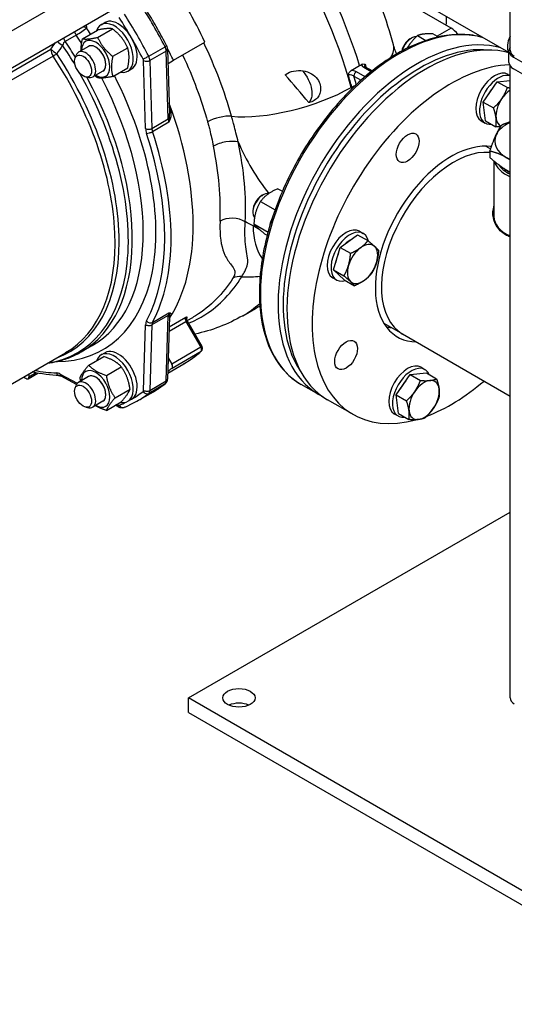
# Model space of a CAD drawing. Header units: millimetres. Extents: x -309 to 8091, y -6405 to -465.
# Tile 10 of 57: x 835 to 973, y -4378 to -4102. Entities that reach past the tile are written whole.
import ezdxf

# ---------------------------------------------------------------- set-up
doc = ezdxf.new("R2010")
doc.units = ezdxf.units.MM
doc.header["$LTSCALE"] = 20
doc.layers.add('02-LINIE-035', color=2, linetype='CONTINUOUS')

msp = doc.modelspace()

# ---------------------------------------------------------------- linework, layer by layer
at = {"layer": '02-LINIE-035'}
for p, q in [((972.18, -4110.94), (972.18, -3999.04)), ((884.66, -4075.51), (778.59, -4136.75)), ((889.16, -4083.3), (783.09, -4144.54)), ((971.85, -4111.6), (922.84, -4083.3)), ((955.65, -4104.73), (934.64, -4092.59)), ((853.56, -4103.85), (853.58, -4104.68)), ((857.68, -4103.79), (858.74, -4103.18)), ((850.73, -4106.68), (847.67, -4108.45)), ((852.49, -4107.72), (856.66, -4105.31)), ((856.73, -4107.34), (860.9, -4104.93)), ((946.25, -4106.84), (948.6, -4108.2)), ((950.77, -4106.39), (952.16, -4107.19)), ((955.65, -4104.73), (951.77, -4106.97)), ((854.2, -4109.84), (851.37, -4111.47)), ((871.02, -4112.6), (875.62, -4109.94)), ((877.94, -4113.74), (886.78, -4108.64)), ((944.16, -4107.74), (944.6, -4107.49)), ((818.62, -4125.13), (843.66, -4110.67)), ((844.3, -4112.55), (819.03, -4127.14)), ((850.4, -4113.13), (850.7, -4112.32)), ((860.97, -4112.62), (865.14, -4110.21)), ((875.95, -4111.15), (871.36, -4113.8)), ((876.52, -4130.15), (875.95, -4111.15)), ((876.32, -4110.63), (876.86, -4128.64)), ((971.85, -4114.31), (971.85, -4111.04)), ((870.16, -4132.84), (869.59, -4113.84)), ((871.36, -4113.8), (871.92, -4132.81)), ((876.44, -4114.61), (877.94, -4113.74)), ((927.7, -4116.58), (930.04, -4115.23)), ((972.18, -4292.12), (972.18, -4115.28)), ((973.17, -4112.88), (1020.55, -4140.23)), ((858.2, -4116.77), (855.37, -4118.4)), ((860.97, -4118.27), (865.14, -4115.87)), ((865.18, -4116.78), (866.24, -4116.17)), ((928.46, -4118.18), (930.46, -4119.31)), ((931.59, -4118.33), (929.15, -4116.95)), ((931.21, -4115.69), (933.33, -4116.89)), ((933.57, -4116.69), (931.71, -4115.64)), ((971.6, -4117.69), (972.18, -4118.02)), ((1020.55, -4143.5), (973.17, -4116.15)), ((853.45, -4118.41), (854.3, -4118.56)), ((964.67, -4125.41), (968.55, -4119.72)), ((968.55, -4119.72), (972.18, -4119.36)), ((968.55, -4119.72), (971.43, -4121.38)), ((927.7, -4121.32), (927.87, -4121.22)), ((965.31, -4130.65), (964.67, -4125.41)), ((964.67, -4125.41), (967.54, -4127.07)), ((871.92, -4132.81), (876.52, -4130.15)), ((876.69, -4131.05), (872.09, -4133.71)), ((964.1, -4130.68), (965.16, -4131.29)), ((965.31, -4130.65), (968.18, -4132.31)), ((965.39, -4137.77), (966.73, -4138.55)), ((966.54, -4139.14), (966.54, -4140.93)), ((967.66, -4141.92), (967.66, -4157.54)), ((902.59, -4151.63), (903.02, -4151.38)), ((907.19, -4149.66), (908.44, -4150.38)), ((902.33, -4153.2), (906.4, -4155.55)), ((900.19, -4155.78), (900.19, -4156.28)), ((900.46, -4159.51), (904.43, -4161.8)), ((902.14, -4161.19), (900.24, -4160.09)), ((903.44, -4162.28), (904.19, -4162.71)), ((930.03, -4161.58), (931.09, -4162.19)), ((924.64, -4166.08), (929.49, -4162.54)), ((929.49, -4162.54), (932.37, -4164.2)), ((922.76, -4172.39), (924.64, -4166.08)), ((924.64, -4166.08), (927.51, -4167.74)), ((922.76, -4172.39), (925.64, -4174.05)), ((925.75, -4175.15), (922.76, -4172.39)), ((922.53, -4174.57), (923.59, -4175.18)), ((925.75, -4175.15), (928.62, -4176.81)), ((872.09, -4187.06), (876.69, -4184.4)), ((897.36, -4185.2), (900.89, -4183.16)), ((876.52, -4185.11), (871.92, -4187.76)), ((875.95, -4203.46), (876.52, -4185.11)), ((876.86, -4185.48), (876.32, -4202.96)), ((876.73, -4189.52), (881.46, -4186.79)), ((881.38, -4185.7), (876.77, -4188.36)), ((881.46, -4186.79), (881.82, -4186.58)), ((881.46, -4186.79), (885.63, -4194.03)), ((881.81, -4186.56), (883.35, -4185.67)), ((886, -4193.82), (881.82, -4186.58)), ((869.59, -4206.08), (870.16, -4187.73)), ((871.92, -4187.76), (871.36, -4206.12)), ((936.82, -4187.27), (942.09, -4190.31)), ((942.09, -4190.31), (972.18, -4207.68)), ((852.16, -4195.31), (855.22, -4193.54)), ((885.63, -4194.03), (877.5, -4198.73)), ((877.56, -4199.84), (885.69, -4195.15)), ((886, -4193.82), (885.63, -4194.03)), ((821.45, -4210.73), (847.76, -4195.54)), ((854.28, -4199.06), (858.45, -4196.65)), ((857.68, -4196.16), (858.74, -4195.55)), ((876.5, -4197), (877.5, -4198.73)), ((859.18, -4201.89), (863.35, -4199.48)), ((876.37, -4201.25), (880.82, -4198.68)), ((947.25, -4199.64), (948.31, -4200.25)), ((837.31, -4202.83), (840.01, -4201.28)), ((839.57, -4201.19), (837.52, -4202.38)), ((837.52, -4201.45), (837.52, -4202.38)), ((846.26, -4201.52), (851.05, -4204.1)), ((850.83, -4204.41), (846.55, -4202.12)), ((854.2, -4202.22), (851.37, -4203.85)), ((871.36, -4206.12), (875.95, -4203.46)), ((940.31, -4207.36), (944.2, -4201.67)), ((944.2, -4201.67), (948.73, -4201.22)), ((944.2, -4201.67), (947.07, -4203.33)), ((948.73, -4201.22), (951.6, -4202.88)), ((850.4, -4205.5), (850.7, -4204.69)), ((861.63, -4208.2), (865.8, -4205.79)), ((867.75, -4209.11), (872.35, -4206.46)), ((875.62, -4204.27), (871.02, -4206.93)), ((918.63, -4207.28), (913.68, -4204.42)), ((858.2, -4209.14), (855.37, -4210.78)), ((865.18, -4209.15), (866.24, -4208.54)), ((928.17, -4212.79), (921.1, -4208.71)), ((940.31, -4207.36), (943.19, -4209.02)), ((940.95, -4212.6), (940.31, -4207.36)), ((853.45, -4210.79), (854.3, -4210.94)), ((859.18, -4211.69), (863.35, -4209.28)), ((862.73, -4210.8), (861.68, -4210.24)), ((862.07, -4210.02), (862.43, -4210.21)), ((939.75, -4212.63), (940.81, -4213.24)), ((940.95, -4212.6), (943.83, -4214.26)), ((882.13, -4292.12), (972.18, -4240.14)), ((1023.56, -4373.77), (882.13, -4292.12)), ((882.13, -4296.21), (882.13, -4292.12)), ((882.13, -4296.21), (1023.56, -4377.86))]:
    msp.add_line(p, q, dxfattribs=at)
msp.add_arc((885.13, -4194.32), 1, 311.8474, 30, dxfattribs=at)
for centre, major_axis, ratio, start_param, end_param in [((862.04, -4112.46), (-49.72, 86.12), 0.57735, 4.292866, 4.762708), ((865.57, -4110.42), (49.72, -86.12), 0.57735, 1.196029, 1.588376), ((838.4, -4123.58), (43.12, -74.69), 0.57735, 1.439989, 1.681211), ((827.97, -4129.6), (-44.37, 76.86), 0.57735, 4.635714, 4.789064), ((822.49, -4132.76), (-43.75, 75.78), 0.57735, 4.635714, 4.789064), ((823.38, -4132.25), (44.37, -76.86), 0.57735, 1.494121, 1.647472), ((915.48, -4079.08), (27.5, -47.63), 0.57735, 0.730826, 0.786046), ((851.82, -4105.7), (-2.5, -0.07), 0.556849, 3.910136, 4.351264), ((861.43, -4110.28), (3.75, -6.5), 0.57735, 5.814768, 9.893195), ((862.49, -4109.67), (3.75, -6.5), 0.57735, 0, 3.141593), ((941.18, -4156.79), (-27.5, -47.63), 0.57735, 3.280214, 6.283185), ((851.82, -4105.7), (1.25, -2.17), 0.57735, 4.416923, 4.835439), ((851.82, -4105.7), (-2.07, -1.4), 0.100217, 0.951734, 2.522531), ((820.72, -4133.79), (-34.5, 59.76), 0.57735, 4.795224, 4.835439), ((822.49, -4132.76), (35.75, -61.92), 0.57735, 1.66453, 1.693847), ((946.13, -4159.65), (27.5, 47.63), 0.57735, 0.138621, 3.141593), ((948.6, -4161.08), (27.5, 47.63), 0.57735, 0.144563, 3.141593), ((944.6, -4110.76), (2, 3.46), 0.57735, 0.282154, 1.992316), ((955.65, -4108.81), (-2.5, 4.33), 0.57735, 4.920193, 5.497787), ((974.59, -4107.98), (-2.25, -3.9), 0.57735, 4.784646, 6.035938), ((974.59, -4107.98), (-2.25, -3.9), 0.57735, 4.784646, 6.035938), ((847.01, -4109.22), (-2.08, 1.38), 0.123632, 0.852703, 1.620492), ((816.78, -4136.06), (-34.33, 59.47), 0.57735, 4.731649, 4.827491), ((848.75, -4107.47), (1.25, -2.17), 0.57735, 4.416923, 4.835439), ((817.66, -4135.55), (34.5, -59.76), 0.57735, 1.61776, 1.693847), ((856.2, -4113.3), (2.81, -4.87), 0.57735, 5.503466, 10.204497), ((856.2, -4113.3), (2, -3.46), 0.57735, 6.280368, 9.427596), ((856.2, -4113.3), (-2, 3.46), 0.57735, 3.141593, 6.283185), ((874.94, -4110.22), (1.11, 0.58), 0.062544, 5.329256, 6.283185), ((874.54, -4110.39), (-1, 1.73), 0.57735, 3.961897, 4.635714), ((946.84, -4160.06), (-27, -46.77), 0.57735, 3.397089, 6.027689), ((913.07, -4116.83), (26.49, 7.38), 0.332579, 5.926111, 6.283185), ((944.16, -4110.51), (-1.69, -2.93), 0.57735, 3.926909, 5.254687), ((976.35, -4111.04), (-4.5, 0), 0.57735, 5.900404, 7.068583), ((845.42, -4111.62), (1.25, -2.17), 0.57735, 3.961897, 4.811085), ((845.42, -4111.62), (-2.09, 1.37), 0.118201, 0.645207, 1.60695), ((845.42, -4111.62), (-2.09, -1.37), 0.080454, 0.953015, 1.476614), ((814.26, -4137.51), (33.5, -58.02), 0.57735, 0, 1.669492), ((815.15, -4137), (33.67, -58.31), 0.57735, 6.183402, 7.952677), ((853.37, -4114.94), (2, -3.46), 0.57735, 5.834115, 9.873848), ((870.35, -4112.87), (-1.11, -0.58), 0.062544, 0.616867, 2.187664), ((869.95, -4113.04), (1, -1.73), 0.57735, 0.820305, 1.494121), ((875.07, -4110.67), (1.25, 0.04), 0.556849, 5.480933, 6.283185), ((829.56, -4128.68), (-43.12, 74.69), 0.57735, 4.581581, 4.624529), ((976.18, -4110.94), (-4, 0), 0.57735, 0, 0.785398), ((869.06, -4113.55), (-0.375, 0.65), 0.57735, 3.961897, 4.635714), ((870.48, -4113.32), (-1.25, -0.04), 0.556849, 0.768544, 2.33934), ((955.67, -4165.16), (27.5, 47.63), 0.57735, 0.352075, 3.67019), ((931.22, -4116.51), (0.492, 0.871), 0.583591, 0, 0.779904), ((867.11, -4109.53), (-49.68, 86.04), 0.57735, 4.32172, 4.331244), ((976.35, -4114.31), (-4.5, 0), 0.57735, 0, 0.785398), ((816.78, -4136.06), (34.33, -59.47), 0.57735, 6.062515, 7.834721), ((822.49, -4132.76), (35.75, -61.92), 0.57735, 5.963838, 7.760248), ((862.21, -4112.36), (49.72, -86.12), 0.57735, 1.151273, 1.189303), ((929.16, -4117.77), (-0.492, -0.871), 0.583591, 3.921497, 5.492293), ((862.92, -4111.95), (-50.22, 86.98), 0.57735, 4.297013, 4.322653), ((967.85, -4124.18), (-3.75, -6.5), 0.57735, 3.141593, 6.283185), ((968.91, -4124.8), (-3.75, -6.5), 0.57735, 3.262931, 6.696343), ((817.66, -4135.55), (34.5, -59.76), 0.57735, 0, 1.523832), ((820.72, -4133.79), (34.5, -59.76), 0.57735, 0, 1.490584), ((928.53, -4121.31), (-0.963, -0.268), 0.332579, 4.442528, 5.371228), ((911.19, -4119.1), (24.08, 6.71), 0.332579, 3.841553, 5.371228), ((935.95, -4122.44), (-6.25, 10.83), 0.57735, 1.151273, 1.191134), ((936.13, -4122.33), (6.25, -10.83), 0.57735, 4.292866, 4.327916), ((968.91, -4124.8), (2.81, 4.87), 0.57735, 1.183769, 1.696024), ((972.45, -4126.84), (-3, -5.2), 0.57735, 3.989976, 4.581489), ((829.56, -4128.68), (38.12, -66.03), 0.57735, 0.284122, 1.289449), ((829.56, -4128.68), (38.12, -66.03), 0.57735, 0.284122, 1.289449), ((972.45, -4126.84), (-3, -5.2), 0.57735, 4.581489, 5.628687), ((890.81, -4131.44), (4.82, 1.34), 0.331783, 0.69971, 2.229385), ((875.64, -4129.68), (1.25, 0.04), 0.556849, 5.480933, 5.831702), ((878.29, -4131.1), (-1.25, 2.17), 0.57735, 0.820305, 1.228159), ((877.68, -4130.17), (-0.945, 0.328), 0.24837, 0.383448, 0.921095), ((972.45, -4126.84), (-3, -5.2), 0.57735, 5.628687, 6.352376), ((979.36, -4136.32), (-11.5, 0), 0.57735, 5.386906, 6.021386), ((871.04, -4132.33), (-1.25, -0.04), 0.556849, 0.768544, 2.33934), ((872.81, -4134.27), (-1.87, 3.25), 0.57735, 0.820305, 1.228159), ((871.29, -4133.68), (-1.19, -0.39), 0.27432, 0.643978, 2.214775), ((822.49, -4132.76), (37.5, -64.95), 0.57735, 0.342637, 1.228159), ((873.69, -4133.76), (1.25, -2.17), 0.57735, 3.961897, 4.369752), ((823.38, -4132.25), (38.12, -66.03), 0.57735, 0.342637, 1.228159), ((979.36, -4136.32), (-11.5, 0), 0.57735, 6.021386, 7.068583), ((892.55, -4138.64), (-4.89, -1.03), 0.403155, 3.824296, 5.395093), ((840.7, -4122.25), (-40.62, 70.36), 0.57735, 3.873217, 4.195978), ((918.27, -4132.64), (18.75, -32.48), 0.57735, 4.506472, 4.957627), ((955.67, -4165.16), (-15, -25.98), 0.57735, 3.366486, 6.592639), ((837.16, -4124.29), (38.12, -66.03), 0.57735, 0.731624, 1.054386), ((956.38, -4165.57), (-14.29, -24.75), 0.57735, 3.400441, 6.283185), ((956.38, -4165.57), (-14.29, -24.75), 0.57735, 3.400441, 6.283185), ((948.6, -4161.08), (15, 25.98), 0.57735, 6.029814, 6.045244), ((979.36, -4141.01), (-11.7, 0), 0.57735, 0.152315, 0.909875), ((979.36, -4140.6), (-11.2, 0), 0.57735, 0.36717, 0.874672), ((979.36, -4136.32), (11.5, 0), 0.57735, 3.926991, 4.037872), ((979.36, -4140.6), (10.63, 0), 0.57735, 3.766305, 3.970134), ((903.02, -4154.64), (-2, -3.46), 0.57735, 3.320316, 6.069161), ((902.59, -4154.39), (-1.69, -2.93), 0.57735, 3.926909, 5.497869), ((894.53, -4160.98), (-4.99, 0.24), 0.607547, 3.955363, 5.526159), ((900.24, -4190.71), (-18.75, 32.48), 0.57735, 5.497787, 5.579723), ((910.01, -4158.68), (-3.75, -6.5), 0.57735, 4.88487, 5.286263), ((979.36, -4157.54), (-11.7, 0), 0.57735, 0, 0.909875), ((917.92, -4149.88), (-12.5, -21.65), 0.57735, 5.497787, 6.044047), ((926.28, -4168.07), (-3.75, -6.5), 0.57735, 3.141593, 6.283185), ((927.34, -4168.68), (-3.75, -6.5), 0.57735, 2.586394, 6.831425), ((927.34, -4168.68), (2.81, 4.87), 0.57735, 0.756823, 1.075772), ((930.87, -4170.72), (3, 5.2), 0.57735, 6.152286, 7.199483), ((927.34, -4168.68), (2.81, 4.87), 0.57735, 1.735745, 2.191245), ((930.87, -4170.72), (-3, -5.2), 0.57735, 4.057891, 5.105088), ((930.87, -4170.72), (3, 5.2), 0.57735, 5.105088, 6.152286), ((930.87, -4170.72), (3, 5.2), 0.57735, 4.057891, 5.105088), ((930.87, -4170.72), (-3, -5.2), 0.57735, 5.105088, 6.152286), ((897.75, -4178.36), (-4.24, 2.65), 0.743247, 5.288035, 5.888849), ((893.8, -4153.85), (22.24, -11.42), 0.765128, 5.224744, 5.445642), ((930.87, -4170.72), (-3, -5.2), 0.57735, 6.152286, 7.199483), ((878.29, -4186.2), (-1.25, 2.17), 0.57735, 0.342637, 0.750492), ((877.68, -4185.17), (-0.218, -0.976), 0.945628, 4.109155, 4.646803), ((853.61, -4109.43), (43.75, -75.78), 0.57735, 0, 0.114845), ((857.14, -4107.39), (43.75, -75.78), 0.57735, 0, 0.028523), ((872.81, -4189.36), (-1.87, 3.25), 0.57735, 0.342637, 0.750492), ((871.29, -4186.16), (-1.1, 0.59), 0.769035, 1.127237, 2.698033), ((873.69, -4188.85), (-1.25, 2.17), 0.57735, 0.342637, 0.750492), ((875.64, -4184.56), (1.25, -0.04), 0.597148, 5.51586, 5.86663), ((881.96, -4186.51), (-0.5, 0.866), 0.57735, 0.159248, 1.570796), ((871.04, -4187.21), (-1.25, 0.04), 0.597148, 0.803471, 2.374268), ((948.6, -4161.08), (-15, -25.98), 0.57735, 0.237941, 0.309454), ((861.43, -4202.66), (3.75, -6.5), 0.57735, 5.814768, 9.893195), ((862.49, -4202.05), (3.75, -6.5), 0.57735, 0, 3.141593), ((837.69, -4123.99), (43.12, -74.69), 0.57735, 0, 0.120526), ((885.13, -4194.32), (0.5, -0.866), 0.57735, 0.120526, 1.570796), ((885.13, -4194.32), (0.667, -0.745), 0.810573, 6.114759, 6.283185), ((822.49, -4132.76), (37.5, -64.95), 0.57735, 5.817098, 5.940548), ((856.2, -4205.68), (2.81, -4.87), 0.57735, 5.503466, 10.204497), ((829.56, -4128.68), (43.12, -74.69), 0.57735, 0.089928, 0.120526), ((877, -4199.02), (0.5, -0.866), 0.57735, 0.120526, 1.570796), ((943.5, -4206.13), (-3.75, -6.5), 0.57735, 3.141593, 6.283185), ((944.56, -4206.75), (-3.75, -6.5), 0.57735, 2.728435, 6.696343), ((829.56, -4128.68), (-43.12, 74.69), 0.57735, 2.460383, 2.476721), ((836.81, -4201.97), (0.5, -0.866), 0.57735, 5.618313, 7.068583), ((846.35, -4204.64), (-1.87, 3.25), 0.57735, 5.532694, 5.940548), ((846.1, -4200.7), (-0.04, -1.25), 0.769035, 5.155948, 6.283185), ((847.14, -4201.01), (-0.59, -1.1), 0.597148, 5.479714, 6.283185), ((853.37, -4207.31), (2, -3.46), 0.57735, 5.834115, 9.873848), ((856.2, -4205.68), (2, -3.46), 0.57735, 6.280368, 9.427596), ((856.2, -4205.68), (-2, 3.46), 0.57735, 3.141593, 6.283185), ((874.54, -4202.59), (1, -1.73), 0.57735, 0.076675, 0.750492), ((875.07, -4202.92), (1.25, -0.04), 0.597148, 5.51586, 6.283185), ((944.56, -4206.75), (2.81, 4.87), 0.57735, 1.183769, 1.696024), ((948.09, -4208.79), (-3, -5.2), 0.57735, 3.534292, 4.581489), ((955.67, -4165.16), (27.5, 47.63), 0.57735, 3.75182, 4.16607), ((948.09, -4208.79), (3, 5.2), 0.57735, 5.628687, 6.675884), ((822.49, -4132.76), (43.75, -75.78), 0.57735, 0, 0.076675), ((869.06, -4205.75), (0.375, -0.65), 0.57735, 0.076675, 0.750492), ((870.35, -4205.87), (0.762, -0.991), 0.814098, 4.604481, 6.175277), ((870.48, -4205.57), (-1.25, 0.04), 0.597148, 0.803471, 2.374268), ((869.95, -4205.24), (1, -1.73), 0.57735, 0.076675, 0.750492), ((827.97, -4129.6), (44.37, -76.86), 0.57735, 0, 0.076675), ((874.94, -4203.22), (0.762, -0.991), 0.814098, 6.175277, 6.283185), ((948.09, -4208.79), (-3, -5.2), 0.57735, 4.581489, 5.628687), ((948.09, -4208.79), (3, 5.2), 0.57735, 4.581489, 5.628687), ((823.38, -4132.25), (44.37, -76.86), 0.57735, 0, 0.076675), ((862.42, -4209.59), (0.375, -0.65), 0.57735, 5.532694, 6.20651), ((863.32, -4209.7), (-0.59, -1.1), 0.597148, 5.479714, 6.283185), ((822.49, -4132.76), (43.75, -75.78), 0.57735, 6.20651, 6.248921), ((863.65, -4209.74), (0.48, -1.16), 0.814098, 4.820297, 6.283185), ((948.09, -4208.79), (-3, -5.2), 0.57735, 5.628687, 6.675884), ((948.09, -4208.79), (3, 5.2), 0.57735, 3.534292, 4.581489), ((896.28, -4296.21), (-4.5, 0), 0.57735, 4.045378, 5.3794), ((976.18, -4292.12), (-4, 0), 0.57735, 0, 0.785398)]:
    msp.add_ellipse(centre, major_axis=major_axis, ratio=ratio, start_param=start_param, end_param=end_param, dxfattribs=at)
for centre, major_axis in [((852.66, -4115.35), (1.69, -2.93)), ((943.5, -4138.24), (2.25, 3.9)), ((926.28, -4196.19), (2.25, 3.9)), ((852.66, -4207.72), (1.69, -2.93)), ((896.28, -4292.12), (4.5, 0))]:
    msp.add_ellipse(centre, major_axis=major_axis, ratio=0.57735, dxfattribs=at)
for points in [[(939.57, -4109.45), (937.59, -4102.37), (935, -4095.35), (931.87, -4088.52)], [(843.66, -4110.67), (844.04, -4110.08), (844.43, -4109.49), (844.82, -4108.9)], [(846.94, -4109.54), (846.4, -4110.33), (845.87, -4111.12), (845.33, -4111.91)], [(847.67, -4108.45), (847.32, -4108.65), (847.08, -4109.08), (846.94, -4109.54)], [(894.21, -4129.38), (892.3, -4122.56), (889.68, -4115.63), (886.46, -4108.87)], [(880.52, -4112.25), (883.41, -4118.43), (885.77, -4124.79), (887.51, -4131)], [(930.04, -4115.23), (930.21, -4115.13), (930.38, -4115.03), (930.55, -4114.93)], [(915.8, -4125.59), (913.73, -4122.99), (911.54, -4120.38), (909.24, -4117.78)], [(972.18, -4163.16), (971.71, -4162.99), (971.28, -4162.79), (970.88, -4162.56)], [(900.89, -4183.16), (901.31, -4182.92), (901.72, -4182.68), (902.12, -4182.43)], [(876.86, -4185.47), (876.86, -4185.47), (876.86, -4185.47), (876.86, -4185.48)], [(897.36, -4185.2), (893.18, -4187.62), (888.62, -4189.35), (884, -4190.35)], [(846.06, -4201.95), (843.58, -4201.88), (841.02, -4201.54), (838.41, -4200.94)], [(919.9, -4207.95), (919.47, -4207.74), (919.04, -4207.52), (918.63, -4207.28)]]:
    msp.add_open_spline(points, degree=3, dxfattribs=at)
for points, knots in [([(876.05, -4109.64), (875.64, -4108.85), (875.22, -4108.05), (874.36, -4106.47), (873.92, -4105.68), (873.03, -4104.11), (872.58, -4103.33), (871.66, -4101.77), (871.2, -4101), (870.26, -4099.46), (869.78, -4098.7), (869.3, -4097.94)], [0.7087229, 0.7087229, 0.7087229, 0.7087229, 0.739393, 0.739393, 0.7700631, 0.7700631, 0.8007332, 0.8007332, 0.8314033, 0.8314033, 0.8620734, 0.8620734, 0.8620734, 0.8620734]), ([(964.55, -4107.38), (962.7, -4106.83), (960.75, -4106.54), (954.98, -4106.43), (950.98, -4107.22), (942.75, -4110.44), (938.51, -4112.89), (930.28, -4119.21), (926.28, -4123.07), (918.93, -4131.79), (915.57, -4136.65), (909.84, -4146.88), (907.46, -4152.25), (903.92, -4162.97), (902.76, -4168.32), (901.77, -4178.46), (901.95, -4183.26), (903.67, -4191.81), (905.2, -4195.56), (909.09, -4201.03), (911.22, -4203), (913.68, -4204.42)], [5.634048, 5.634048, 5.634048, 5.634048, 5.806661, 5.806661, 6.123031, 6.123031, 6.445561, 6.445561, 6.768548, 6.768548, 7.091015, 7.091015, 7.413285, 7.413285, 7.735812, 7.735812, 8.058857, 8.058857, 8.38101, 8.38101, 8.63938, 8.63938, 8.63938, 8.63938]), ([(876.32, -4110.63), (876.32, -4110.56), (876.31, -4110.49), (876.29, -4110.34), (876.28, -4110.28), (876.25, -4110.14), (876.23, -4110.08), (876.19, -4109.95), (876.16, -4109.89), (876.11, -4109.76), (876.08, -4109.7), (876.05, -4109.64)], [0.0349066, 0.0349066, 0.0349066, 0.0349066, 0.1696699, 0.1696699, 0.3044331, 0.3044331, 0.4391964, 0.4391964, 0.5739597, 0.5739597, 0.7087229, 0.7087229, 0.7087229, 0.7087229]), ([(940.39, -4112), (940.23, -4111.56), (940.08, -4111.13), (939.8, -4110.28), (939.68, -4109.86), (939.57, -4109.45)], [2.6484845, 2.6484845, 2.6484845, 2.6484845, 2.7122444, 2.7122444, 2.7757176, 2.7757176, 2.7757176, 2.7757176]), ([(930.55, -4114.93), (930.65, -4114.87), (930.75, -4114.83), (930.99, -4114.76), (931.14, -4114.76), (931.43, -4114.8), (931.56, -4114.85), (931.7, -4114.92), (931.7, -4114.92), (931.7, -4114.92)], [0, 0, 0, 0, 0.0824041, 0.0824041, 0.2048639, 0.2048639, 0.3220823, 0.3220823, 0.3229179, 0.3229179, 0.3229179, 0.3229179]), ([(930.55, -4114.93), (930.56, -4114.95), (930.56, -4114.97), (930.62, -4115.15), (930.72, -4115.31), (930.97, -4115.54), (931.08, -4115.62), (931.21, -4115.69)], [0.557695, 0.557695, 0.557695, 0.557695, 0.5802487, 0.5802487, 0.7521743, 0.7521743, 0.8596278, 0.8596278, 0.8596278, 0.8596278]), ([(931.53, -4115.5), (931.48, -4115.31), (931.5, -4115.13), (931.63, -4114.97), (931.66, -4114.94), (931.7, -4114.92)], [-0.5708534, -0.5708534, -0.5708534, -0.5708534, -0.3051679, -0.3051679, -0.2415037, -0.2415037, -0.2415037, -0.2415037]), ([(931.52, -4115.49), (931.52, -4115.49), (931.52, -4115.5), (931.53, -4115.51), (931.54, -4115.52), (931.57, -4115.54), (931.59, -4115.56), (931.64, -4115.6), (931.67, -4115.62), (931.71, -4115.64)], [0.6600117, 0.6600117, 0.6600117, 0.6600117, 0.6934029, 0.6934029, 0.7488112, 0.7488112, 0.8042195, 0.8042195, 0.8596278, 0.8596278, 0.8596278, 0.8596278]), ([(909.24, -4117.78), (909.33, -4117.72), (909.42, -4117.66), (910.1, -4117.22), (910.81, -4116.94), (912.47, -4116.59), (913.38, -4116.56), (915.07, -4116.82), (915.85, -4117.09), (917.22, -4117.88), (917.81, -4118.4), (918.62, -4119.53), (918.89, -4120.11), (919.15, -4121.24), (919.18, -4121.78), (919.03, -4122.78), (918.88, -4123.23), (918.41, -4124.07), (918.1, -4124.43), (917.28, -4125.08), (916.78, -4125.33), (916.11, -4125.53), (915.96, -4125.56), (915.8, -4125.59)], [-5.134678, -5.134678, -5.134678, -5.134678, -5.06781, -5.06781, -4.627791, -4.627791, -4.121674, -4.121674, -3.640774, -3.640774, -3.17203, -3.17203, -2.789958, -2.789958, -2.468911, -2.468911, -2.188236, -2.188236, -1.901555, -1.901555, -1.566594, -1.566594, -1.474299, -1.474299, -1.474299, -1.474299]), ([(914.1, -4116.67), (914.7, -4117.38), (915.25, -4118.23), (916.14, -4120.03), (916.47, -4121), (916.72, -4122.58), (916.74, -4123.22), (916.57, -4124.25), (916.44, -4124.66), (916.12, -4125.24), (915.97, -4125.43), (915.8, -4125.59)], [-2.777263, -2.777263, -2.777263, -2.777263, -2.210141, -2.210141, -1.641052, -1.641052, -1.25898, -1.25898, -0.973053, -0.973053, -0.796498, -0.796498, -0.796498, -0.796498]), ([(926.87, -4117.78), (926.87, -4117.78), (926.87, -4117.78), (926.92, -4117.62), (926.98, -4117.47), (927.12, -4117.18), (927.21, -4117.05), (927.42, -4116.79), (927.56, -4116.67), (927.7, -4116.58)], [-0.0008819, -0.0008819, -0.0008819, -0.0008819, 0, 0, 0.1011495, 0.1011495, 0.2033594, 0.2033594, 0.3297384, 0.3297384, 0.3297384, 0.3297384]), ([(926.87, -4117.78), (926.93, -4117.75), (926.99, -4117.72), (927.27, -4117.66), (927.52, -4117.69), (927.93, -4117.83), (928.08, -4117.9), (928.3, -4118.05), (928.38, -4118.11), (928.46, -4118.18)], [-3.2472694, -3.2472694, -3.2472694, -3.2472694, -3.1524108, -3.1524108, -2.8772144, -2.8772144, -2.7052166, -2.7052166, -2.597718, -2.597718, -2.597718, -2.597718]), ([(929.15, -4116.95), (929.03, -4116.88), (928.89, -4116.82), (928.48, -4116.68), (928.21, -4116.62), (927.85, -4116.59), (927.78, -4116.58), (927.7, -4116.58)], [2.597718, 2.597718, 2.597718, 2.597718, 2.7052166, 2.7052166, 2.8772144, 2.8772144, 2.9218264, 2.9218264, 2.9218264, 2.9218264]), ([(876.78, -4125.96), (876.94, -4126.49), (877.06, -4127.04), (877.14, -4127.6), (877.2, -4128.02), (877.23, -4128.45), (877.23, -4128.88), (877.22, -4129.32), (877.18, -4129.75), (877.04, -4130.15)], [0.1677587, 0.1677587, 0.1677587, 0.1677587, 0.5, 0.5, 0.5, 0.75, 0.75, 0.75, 1, 1, 1, 1]), ([(876.77, -4129.95), (876.85, -4129.59), (876.86, -4129.23), (876.86, -4128.87), (876.86, -4128.85), (876.86, -4128.82), (876.86, -4128.8), (876.86, -4128.74), (876.86, -4128.69), (876.86, -4128.64)], [0, 0, 0, 0, 0.234382, 0.234382, 0.234382, 0.25, 0.25, 0.25, 0.2862636, 0.2862636, 0.2862636, 0.2862636]), ([(896.09, -4136.6), (895.88, -4135.76), (895.67, -4134.91), (895.26, -4133.29), (895.06, -4132.52), (894.72, -4131.26), (894.59, -4130.78), (894.37, -4129.99), (894.29, -4129.69), (894.21, -4129.38)], [0, 0, 0, 0, 0.565062, 0.565062, 1.074413, 1.074413, 1.392758, 1.392758, 1.591723, 1.591723, 1.591723, 1.591723]), ([(876.69, -4131.05), (876.69, -4131.05), (876.69, -4131.05), (876.69, -4131.05), (876.69, -4130.68), (876.71, -4130.31), (876.77, -4129.95)], [0, 0, 0, 0, 0.00645, 0.00645, 0.00645, 1, 1, 1, 1]), ([(877.04, -4130.15), (876.93, -4130.46), (876.81, -4130.75), (876.69, -4131.05), (876.69, -4131.05), (876.69, -4131.05), (876.69, -4131.05)], [0, 0, 0, 0, 0.99332, 0.99332, 0.99332, 1, 1, 1, 1]), ([(887.51, -4131), (887.59, -4131.28), (887.67, -4131.57), (887.86, -4132.3), (887.98, -4132.75), (888.28, -4133.93), (888.45, -4134.65), (888.8, -4136.17), (888.98, -4136.97), (889.14, -4137.76)], [-1.591723, -1.591723, -1.591723, -1.591723, -1.392758, -1.392758, -1.074413, -1.074413, -0.565062, -0.565062, 0, 0, 0, 0]), ([(970.88, -4162.56), (970.34, -4162.25), (969.83, -4161.87), (968.95, -4160.99), (968.57, -4160.5), (967.96, -4159.43), (967.73, -4158.86), (967.43, -4157.71), (967.36, -4157.12), (967.36, -4155.99), (967.43, -4155.41), (967.61, -4154.74), (967.63, -4154.65), (967.66, -4154.55)], [0, 0, 0, 0, 0.458555, 0.458555, 0.917111, 0.917111, 1.375666, 1.375666, 1.834221, 1.834221, 2.292203, 2.292203, 2.36723, 2.36723, 2.36723, 2.36723]), ([(967.66, -4155.81), (967.63, -4155.91), (967.61, -4156), (967.49, -4156.46), (967.43, -4156.83), (967.39, -4157.19)], [12.3178589, 12.3178589, 12.3178589, 12.3178589, 12.3935282, 12.3935282, 12.6809056, 12.6809056, 12.6809056, 12.6809056]), ([(891, -4158.72), (890.97, -4159.4), (890.96, -4160.06), (890.98, -4163.92), (891.51, -4166.43), (892.87, -4169.35), (893.51, -4170.21), (894.5, -4171.46), (894.87, -4171.91), (895.17, -4172.8), (895.21, -4173.18), (894.99, -4173.98), (894.83, -4174.33), (894.59, -4174.71)], [-7.276504, -7.276504, -7.276504, -7.276504, -6.729969, -6.729969, -3.940175, -3.940175, -2.196554, -2.196554, -1.106791, -1.106791, -0.425689, -0.425689, 0, 0, 0, 0]), ([(897.09, -4174.28), (897.4, -4173.74), (897.67, -4173.25), (898.23, -4172.14), (898.44, -4171.64), (898.79, -4170.54), (898.81, -4170.07), (898.73, -4168.87), (898.54, -4168.15), (898.09, -4165.65), (897.87, -4163.49), (897.99, -4160.11), (898.03, -4159.54), (898.07, -4158.94)], [0, 0, 0, 0, 0.425689, 0.425689, 1.106791, 1.106791, 2.196554, 2.196554, 3.940175, 3.940175, 6.729969, 6.729969, 7.276504, 7.276504, 7.276504, 7.276504]), ([(967.66, -4157.54), (967.66, -4158.27), (967.85, -4158.99), (968.58, -4160.37), (969.13, -4161.02), (970.5, -4162.16), (971.29, -4162.65), (972.18, -4163.06)], [0.5899215, 0.5899215, 0.5899215, 0.5899215, 0.8852626, 0.8852626, 1.1954624, 1.1954624, 1.4886403, 1.4886403, 1.4886403, 1.4886403]), ([(882.22, -4187.3), (883.8, -4186.63), (885.33, -4185.84), (890.89, -4182.31), (894.41, -4178.67), (897.09, -4174.28)], [-6.575877, -6.575877, -6.575877, -6.575877, -4.871347, -4.871347, 0, 0, 0, 0]), ([(894.59, -4174.71), (891.87, -4179.04), (888.31, -4182.63), (883.89, -4185.36), (883.62, -4185.52), (883.35, -4185.67)], [0, 0, 0, 0, 4.871347, 4.871347, 5.180862, 5.180862, 5.180862, 5.180862]), ([(876.69, -4184.4), (876.69, -4184.4), (876.69, -4184.4), (876.69, -4184.4), (876.81, -4184.41), (876.93, -4184.42), (877.04, -4184.44)], [0, 0, 0, 0, 0.00668, 0.00668, 0.00668, 1, 1, 1, 1]), ([(876.77, -4184.9), (876.71, -4184.71), (876.69, -4184.54), (876.69, -4184.4), (876.69, -4184.4), (876.69, -4184.4), (876.69, -4184.4)], [0, 0, 0, 0, 0.99355, 0.99355, 0.99355, 1, 1, 1, 1]), ([(877.04, -4184.44), (877.18, -4184.47), (877.22, -4184.59), (877.23, -4184.73), (877.23, -4184.87), (877.2, -4185.03), (877.14, -4185.21), (877.07, -4185.41), (876.97, -4185.63), (876.85, -4185.86)], [0, 0, 0, 0, 0.25, 0.25, 0.25, 0.5, 0.5, 0.5, 0.7820393, 0.7820393, 0.7820393, 0.7820393]), ([(876.86, -4185.48), (876.86, -4185.47), (876.86, -4185.46), (876.86, -4185.45), (876.86, -4185.44), (876.86, -4185.42), (876.86, -4185.41), (876.86, -4185.21), (876.85, -4185.02), (876.77, -4184.9)], [0.740195, 0.740195, 0.740195, 0.740195, 0.75, 0.75, 0.75, 0.7666958, 0.7666958, 0.7666958, 1, 1, 1, 1]), ([(881.64, -4185.86), (881.69, -4185.83), (881.72, -4185.79), (881.8, -4185.7), (881.82, -4185.66), (881.84, -4185.59), (881.79, -4185.58), (881.63, -4185.61), (881.51, -4185.65), (881.38, -4185.7)], [-0.507702, -0.507702, -0.507702, -0.507702, -0.4482045, -0.4482045, -0.345581, -0.345581, -0.1813833, -0.1813833, 0.0007734, 0.0007734, 0.0007734, 0.0007734]), ([(881.38, -4185.7), (881.38, -4185.75), (881.45, -4185.88), (881.57, -4186.06), (881.62, -4186.12), (881.64, -4186.18)], [-0.0007734, -0.0007734, -0.0007734, -0.0007734, 0.1813833, 0.1813833, 0.3117582, 0.3117582, 0.3117582, 0.3117582]), ([(881.67, -4185.82), (881.67, -4185.82), (881.67, -4185.82), (881.66, -4185.84), (881.65, -4185.85), (881.63, -4185.91), (881.62, -4185.94), (881.61, -4186.02), (881.61, -4186.07), (881.63, -4186.15), (881.63, -4186.16), (881.64, -4186.18)], [-0.413034, -0.413034, -0.413034, -0.413034, -0.3919926, -0.3919926, -0.3606853, -0.3606853, -0.3384076, -0.3384076, -0.3180733, -0.3180733, -0.3117582, -0.3117582, -0.3117582, -0.3117582]), ([(881.82, -4186.58), (881.81, -4186.56), (881.79, -4186.53), (881.76, -4186.48), (881.75, -4186.45), (881.72, -4186.4), (881.71, -4186.37), (881.69, -4186.32), (881.68, -4186.29), (881.66, -4186.24), (881.65, -4186.21), (881.64, -4186.18)], [2.3561945, 2.3561945, 2.3561945, 2.3561945, 2.4195787, 2.4195787, 2.4829628, 2.4829628, 2.546347, 2.546347, 2.6097311, 2.6097311, 2.6731153, 2.6731153, 2.6731153, 2.6731153]), ([(842.63, -4198.5), (843.59, -4198.38), (844.54, -4198.2), (846.65, -4197.69), (847.81, -4197.32), (850.04, -4196.43), (851.12, -4195.91), (852.16, -4195.31)], [5.2638785, 5.2638785, 5.2638785, 5.2638785, 5.3295734, 5.3295734, 5.4136803, 5.4136803, 5.4977871, 5.4977871, 5.4977871, 5.4977871]), ([(880.82, -4198.68), (881.17, -4198.48), (881.52, -4198.27), (882.22, -4197.83), (882.56, -4197.6), (883.23, -4197.13), (883.56, -4196.89), (884.22, -4196.39), (884.54, -4196.14), (885.18, -4195.61), (885.49, -4195.34), (885.8, -4195.07)], [5.4977871, 5.4977871, 5.4977871, 5.4977871, 5.5218924, 5.5218924, 5.5459976, 5.5459976, 5.5701029, 5.5701029, 5.5942081, 5.5942081, 5.6183133, 5.6183133, 5.6183133, 5.6183133]), ([(846.06, -4201.95), (846.08, -4201.95), (846.1, -4201.96), (846.14, -4201.96), (846.17, -4201.97), (846.23, -4201.98), (846.27, -4201.99), (846.34, -4202.02), (846.38, -4202.03), (846.46, -4202.07), (846.5, -4202.09), (846.55, -4202.12)], [4.2696279, 4.2696279, 4.2696279, 4.2696279, 4.3511988, 4.3511988, 4.4327697, 4.4327697, 4.5143406, 4.5143406, 4.5959115, 4.5959115, 4.6774824, 4.6774824, 4.6774824, 4.6774824]), ([(875.71, -4204.21), (875.8, -4204.14), (875.88, -4204.06), (876.02, -4203.89), (876.08, -4203.8), (876.17, -4203.63), (876.21, -4203.54), (876.27, -4203.36), (876.28, -4203.28), (876.31, -4203.11), (876.32, -4203.03), (876.32, -4202.96)], [5.5744624, 5.5744624, 5.5744624, 5.5744624, 5.7092256, 5.7092256, 5.8439889, 5.8439889, 5.9787522, 5.9787522, 6.1135155, 6.1135155, 6.2482787, 6.2482787, 6.2482787, 6.2482787]), ([(872.35, -4206.46), (872.58, -4206.33), (872.81, -4206.19), (873.27, -4205.91), (873.5, -4205.76), (873.95, -4205.47), (874.17, -4205.32), (874.62, -4205.01), (874.84, -4204.86), (875.28, -4204.54), (875.49, -4204.38), (875.71, -4204.21)], [5.49778714, 5.49778714, 5.49778714, 5.49778714, 5.51312219, 5.51312219, 5.52845724, 5.52845724, 5.54379229, 5.54379229, 5.55912733, 5.55912733, 5.57446238, 5.57446238, 5.57446238, 5.57446238]), ([(867.75, -4209.11), (867.52, -4209.25), (867.28, -4209.38), (866.81, -4209.64), (866.57, -4209.76), (866.09, -4210.01), (865.85, -4210.13), (865.36, -4210.36), (865.11, -4210.47), (864.62, -4210.69), (864.37, -4210.8), (864.12, -4210.9)], [0.78539816, 0.78539816, 0.78539816, 0.78539816, 0.80073321, 0.80073321, 0.81606826, 0.81606826, 0.8314033, 0.8314033, 0.84673835, 0.84673835, 0.8620734, 0.8620734, 0.8620734, 0.8620734]), ([(864.12, -4210.9), (864.02, -4210.94), (863.9, -4210.97), (863.69, -4211.01), (863.58, -4211.02), (863.38, -4211.01), (863.29, -4211), (863.11, -4210.96), (863.02, -4210.93), (862.87, -4210.87), (862.8, -4210.84), (862.73, -4210.8)], [0.8620734, 0.8620734, 0.8620734, 0.8620734, 0.9968367, 0.9968367, 1.1315999, 1.1315999, 1.2663632, 1.2663632, 1.4011265, 1.4011265, 1.5358897, 1.5358897, 1.5358897, 1.5358897])]:
    msp.add_open_spline(points, degree=3, knots=knots, dxfattribs=at)
for points, weights in [([(852.49, -4107.72), (853.9, -4107.94), (856.73, -4107.34)], [1, 1.15470053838, 1]), ([(860.9, -4104.93), (859.48, -4104.71), (856.66, -4105.31)], [1, 1.15470053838, 1]), ([(856.73, -4107.34), (858.14, -4110.39), (860.97, -4112.62)], [1, 1.15470053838, 1]), ([(865.14, -4110.21), (863.73, -4107.16), (860.9, -4104.93)], [1, 1.15470053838, 1]), ([(946.25, -4106.84), (944.39, -4108.55), (943.34, -4110.4)], [1, 1.10378487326, 1.06831619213]), ([(950.77, -4106.39), (947.8, -4106.21), (946.25, -4106.84)], [1, 1.15470053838, 1]), ([(852.11, -4111.04), (852.07, -4109.62), (852.49, -4107.72)], [1.0764707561, 1.08559833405, 1]), ([(860.97, -4112.62), (860.27, -4115.85), (860.97, -4118.27)], [1, 1.15470053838, 1]), ([(865.14, -4115.87), (865.85, -4112.63), (865.14, -4110.21)], [1, 1.15470053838, 1]), ([(856.73, -4118.65), (856.34, -4118.34), (855.99, -4118.04)], [1, 1.01890410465, 1.03318811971]), ([(860.97, -4118.27), (858.14, -4118.87), (856.73, -4118.65)], [1, 1.15470053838, 1]), ([(969.86, -4124.44), (970.77, -4123.12), (971.43, -4121.38)], [1, 1.0379548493, 1]), ([(971.43, -4121.38), (971.83, -4121.4), (972.18, -4121.42)], [1, 1.00919745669, 1.01393734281]), ([(967.54, -4127.07), (968.96, -4125.76), (969.86, -4124.44)], [1, 1.0379548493, 1]), ([(968.24, -4129.9), (968.09, -4128.69), (967.54, -4127.07)], [1, 1.0379548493, 1]), ([(968.18, -4132.31), (968.39, -4131.12), (968.24, -4129.9)], [1, 1.0379548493, 1]), ([(968.25, -4134.6), (969.05, -4132.88), (969.97, -4131.73)], [1, 1.0484205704, 1.02026771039]), ([(969.97, -4131.73), (971.12, -4131.28), (972.18, -4130.93)], [1.02026771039, 1.02948771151, 1.03049484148]), ([(966.54, -4139.14), (967.46, -4136.32), (968.25, -4134.6)], [1.02026771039, 1.0484205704, 1]), ([(969.51, -4132.35), (968.91, -4132.35), (968.18, -4132.31)], [1.01878932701, 1.01708808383, 1]), ([(971.23, -4141.01), (969.05, -4139.75), (966.54, -4139.14)], [1, 1.0484205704, 1.02026771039]), ([(966.54, -4140.93), (969.05, -4143.22), (971.23, -4144.48)], [1.01361762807, 1.04499819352, 1]), ([(972.18, -4141.6), (971.7, -4141.28), (971.23, -4141.01)], [1.01691266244, 1.01013309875, 1]), ([(971.23, -4144.48), (971.7, -4144.75), (972.18, -4144.99)], [1, 1.00944125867, 1.01552017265]), ([(907.19, -4149.66), (904.05, -4151.02), (902.33, -4153.2)], [1, 1.15470053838, 1]), ([(902.33, -4153.2), (900.69, -4155.95), (900.46, -4159.51)], [1, 1.15470053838, 1]), ([(900.46, -4159.51), (901.24, -4160.48), (903.44, -4162.28)], [1, 1.15470053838, 1]), ([(930.32, -4166.19), (931.45, -4165.36), (932.37, -4164.2)], [1, 1.0379548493, 1]), ([(932.37, -4164.2), (933.55, -4165.16), (934.24, -4165.8)], [1, 1.0379548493, 1]), ([(926.95, -4171.11), (927.39, -4169.65), (927.51, -4167.74)], [1, 1.0379548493, 1]), ([(927.51, -4167.74), (929.19, -4167.01), (930.32, -4166.19)], [1, 1.0379548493, 1]), ([(934.24, -4165.8), (934.93, -4166.44), (935.35, -4166.96)], [1, 1.0379548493, 1]), ([(935.35, -4166.96), (935.23, -4168.87), (934.79, -4170.34)], [1, 1.0379548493, 1]), ([(934.79, -4170.34), (934.36, -4171.8), (933.48, -4173.27)], [1, 1.0379548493, 1]), ([(925.64, -4174.05), (926.52, -4172.58), (926.95, -4171.11)], [1, 1.0379548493, 1]), ([(933.48, -4173.27), (932.55, -4174.44), (931.43, -4175.26)], [1, 1.0379548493, 1]), ([(927.51, -4175.65), (926.81, -4175.01), (925.64, -4174.05)], [1, 1.0379548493, 1]), ([(928.62, -4176.81), (928.2, -4176.29), (927.51, -4175.65)], [1, 1.0379548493, 1]), ([(931.43, -4175.26), (930.3, -4176.08), (928.62, -4176.81)], [1, 1.0379548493, 1]), ([(863.35, -4199.48), (861.61, -4197.66), (858.45, -4196.65)], [1, 1.15470053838, 1]), ([(851.83, -4202.54), (852.35, -4201.21), (854.28, -4199.06)], [1, 1.15470053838, 1]), ([(854.28, -4199.06), (856.02, -4200.88), (859.18, -4201.89)], [1, 1.15470053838, 1]), ([(865.8, -4205.79), (865.28, -4202.23), (863.35, -4199.48)], [1, 1.15470053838, 1]), ([(851.99, -4203.49), (851.9, -4203.04), (851.83, -4202.54)], [1.03318811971, 1.01890410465, 1]), ([(859.18, -4201.89), (859.7, -4205.45), (861.63, -4208.2)], [1, 1.15470053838, 1]), ([(945.51, -4206.39), (946.41, -4205.07), (947.07, -4203.33)], [1, 1.0379548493, 1]), ([(947.07, -4203.33), (948.67, -4203.43), (949.72, -4203.32)], [1, 1.0379548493, 1]), ([(949.72, -4203.32), (950.77, -4203.22), (951.6, -4202.88)], [1, 1.0379548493, 1]), ([(951.6, -4202.88), (952.15, -4204.5), (952.3, -4205.72)], [1, 1.0379548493, 1]), ([(863.35, -4209.28), (865.28, -4207.13), (865.8, -4205.79)], [1, 1.15470053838, 1]), ([(943.19, -4209.02), (944.61, -4207.71), (945.51, -4206.39)], [1, 1.0379548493, 1]), ([(952.3, -4205.72), (952.45, -4206.94), (952.24, -4208.12)], [1, 1.0379548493, 1]), ([(861.63, -4208.2), (859.7, -4210.35), (859.18, -4211.69)], [1, 1.15470053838, 1]), ([(943.89, -4211.86), (943.74, -4210.64), (943.19, -4209.02)], [1, 1.0379548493, 1]), ([(952.24, -4208.12), (951.58, -4209.86), (950.68, -4211.18)], [1, 1.0379548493, 1]), ([(859.18, -4211.69), (857.32, -4211.09), (856.11, -4210.35)], [1, 1.08559833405, 1.0764707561]), ([(943.83, -4214.26), (944.04, -4213.07), (943.89, -4211.86)], [1, 1.0379548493, 1]), ([(950.68, -4211.18), (949.77, -4212.5), (948.35, -4213.81)], [1, 1.0379548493, 1]), ([(946.47, -4214.25), (945.42, -4214.36), (943.83, -4214.26)], [1, 1.0379548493, 1]), ([(948.35, -4213.81), (947.52, -4214.15), (946.47, -4214.25)], [1, 1.0379548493, 1])]:
    msp.add_rational_spline(points, weights, degree=2, dxfattribs=at)

doc.saveas('drawing.dxf')
